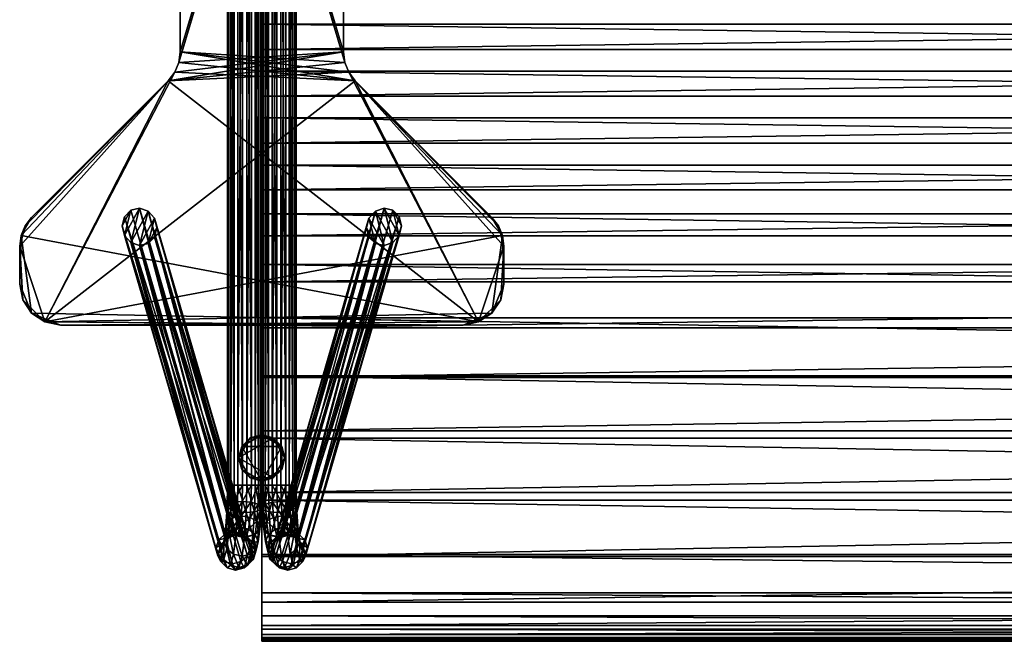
# Model space of a CAD drawing. Header units: inches. Extents: x -3.5 to 53.5, y -12.5 to 12.3.
# Tile 1 of 18: x -3.5 to 10.7, y -12.5 to -3.5. Entities that reach past the tile are written whole.
import ezdxf

# ---------------------------------------------------------------- set-up
doc = ezdxf.new("R2010")
doc.units = ezdxf.units.IN
doc.header["$MEASUREMENT"] = 0
for name, color, linetype in [('AFUCH-3-BSPT', 4, 'Continuous'), ('AFUCH-3-GDPL', 19, 'Continuous'), ('AFUCH-3-STUP', 5, 'Continuous')]:
    doc.layers.add(name, color=color, linetype=linetype)

msp = doc.modelspace()

# ---------------------------------------------------------------- meshes
at = {"layer": 'AFUCH-3-BSPT'}
mesh = msp.add_polyface(dxfattribs=at)
corners = [(-3.504, -7.283, 13.144), (-3.504, -7.283, 13.019), (-3.459, -7.509, 13.019), (-3.459, -7.509, 13.144), (-3.504, -6.732, 13.144), (-3.504, -6.732, 13.019), (-3.484, -6.579, 13.144), (-3.484, -6.579, 13.019), (-3.425, -6.437, 13.144), (-3.425, -6.437, 13.019), (-3.331, -6.315, 13.144), (-3.331, -6.315, 13.019), (-1.354, -4.338, 13.144), (-1.354, -4.338, 13.019), (-1.201, -4.073, 13.019), (-1.201, -4.073, 13.144), (-1.181, -3.92, 13.144), (-1.181, -3.92, 13.019), (-1.26, -4.215, 13.019), (-1.26, -4.215, 13.144), (-1.181, 3.92, 13.019), (-3.139, -7.829, 13.019), (1.354, -4.338, 13.019), (1.201, -4.073, 13.019), (-3.331, -7.701, 13.144), (3.139, -7.829, 13.144), (1.181, -3.92, 13.144), (1.201, 4.073, 13.144), (0, -10.191, 0.651), (-0.049, 10.191, 0.771), (-0.049, -10.191, 0.771), (-0.098, -10.191, 0.421), (-0.018, 10.191, 0.523), (-0.018, -10.191, 0.523), (-0.218, -10.191, 0.372), (-0.098, 10.191, 0.421), (-0.346, -10.191, 0.39), (-0.218, 10.191, 0.372), (-0.448, -10.191, 0.47), (-0.346, 10.191, 0.39), (-0.496, -10.191, 0.59), (-0.448, 10.191, 0.47), (-0.478, -10.191, 0.718), (-0.496, 10.191, 0.59), (-0.399, -10.191, 0.82), (-0.478, 10.191, 0.718), (-0.279, -10.191, 0.869), (-0.399, 10.191, 0.82), (-0.151, -10.191, 0.851), (-0.279, 10.191, 0.869), (-0.151, 10.191, 0.851), (-1.771, -6.182, 13.019), (-1.896, -6.681, 13.019), (-1.645, -6.225, 13.019), (-1.989, -6.577, 13.019), (-1.896, -6.212, 13.019), (-2.022, -6.44, 13.019), (-1.989, -6.307, 13.019), (-1.771, -6.724, 13.019), (-1.552, -6.329, 13.019), (-1.645, -6.694, 13.019), (-1.519, -6.466, 13.019), (-1.552, -6.6, 13.019)]
mesh.append_faces([[corners[k] for k in face] for face in [(51, 52, 53), (55, 54, 51), (58, 53, 52), (60, 59, 58)]], dxfattribs={"vtx0": -1, "vtx1": -1})
mesh.append_faces([[corners[k] for k in face] for face in [(5, 9, 13), (21, 2, 5), (21, 5, 13), (22, 21, 18), (6, 0, 24), (6, 24, 25), (12, 6, 25)]], dxfattribs={"vtx0": -1, "vtx1": -1, "vtx2": -1})
mesh.append_faces([[corners[k] for k in face] for face in [(21, 13, 18), (22, 18, 14), (22, 14, 17), (23, 17, 20), (28, 29, 30), (31, 32, 33), (34, 35, 31), (36, 37, 34), (38, 39, 36), (40, 41, 38), (42, 43, 40), (44, 45, 42), (46, 47, 44), (48, 49, 46), (30, 50, 48)]], dxfattribs={"vtx0": -1, "vtx2": -1})
mesh.append_faces([[corners[k] for k in face] for face in [(57, 56, 55), (62, 61, 60)]], dxfattribs={"vtx1": -1})
mesh.append_faces([[corners[k] for k in face] for face in [(12, 10, 6), (19, 12, 26), (15, 19, 26), (16, 15, 27), (54, 52, 51), (56, 54, 55), (59, 53, 58), (61, 59, 60)]], dxfattribs={"vtx1": -1, "vtx2": -1})
mesh.append_faces([[corners[k] for k in face] for face in [(0, 1, 2), (2, 3, 0), (0, 4, 5), (5, 1, 0), (6, 7, 5), (5, 4, 6), (6, 8, 9), (9, 7, 6), (9, 8, 10), (10, 11, 9), (10, 12, 13), (13, 11, 10), (14, 15, 16), (16, 17, 14), (14, 18, 19), (19, 15, 14), (19, 18, 13), (13, 12, 19), (20, 17, 16), (9, 11, 13), (5, 7, 9), (2, 1, 5), (6, 4, 0), (10, 8, 6)]], dxfattribs={"vtx2": -1})
mesh = msp.add_polyface(dxfattribs=at)
corners = [(-1.181, -3.92, 13.144), (-1.181, 3.92, 13.144), (-1.181, 3.92, 13.019), (-1.26, 4.215, 13.019), (-1.26, 4.215, 13.144), (-1.354, 4.338, 13.144), (-1.354, 4.338, 13.019), (-1.201, 4.073, 13.019), (-1.201, 4.073, 13.144), (-3.331, 6.315, 13.144), (-3.331, 6.315, 13.019), (-3.425, 6.437, 13.144), (-3.425, 6.437, 13.019), (-3.484, 6.579, 13.144), (-3.484, 6.579, 13.019), (-3.504, 6.732, 13.144), (-3.504, 6.732, 13.019), (-3.504, 7.283, 13.144), (-3.504, 7.283, 13.019), (-3.459, 7.509, 13.144), (-3.331, 7.701, 13.019), (3.139, 7.829, 13.019), (1.201, -4.073, 13.019), (1.181, 3.92, 13.019), (1.201, 4.073, 13.144), (1.354, 4.338, 13.144), (-3.139, 7.829, 13.144), (0, 10.191, 0.651), (-0.049, 10.191, 0.771), (0, -10.191, 0.651), (-0.018, 10.191, 0.523), (-0.018, -10.191, 0.523), (-0.098, 10.191, 0.421), (-0.098, -10.191, 0.421), (-0.218, 10.191, 0.372), (-0.218, -10.191, 0.372), (-0.346, 10.191, 0.39), (-0.346, -10.191, 0.39), (-0.448, 10.191, 0.47), (-0.448, -10.191, 0.47), (-0.496, 10.191, 0.59), (-0.496, -10.191, 0.59), (-0.478, 10.191, 0.718), (-0.478, -10.191, 0.718), (-0.399, 10.191, 0.82), (-0.399, -10.191, 0.82), (-0.279, 10.191, 0.869), (-0.279, -10.191, 0.869), (-0.151, 10.191, 0.851), (-0.151, -10.191, 0.851), (-0.049, -10.191, 0.771), (-1.771, 6.182, 13.019), (-1.989, 6.577, 13.019), (-1.896, 6.212, 13.019), (-1.896, 6.681, 13.019), (-1.645, 6.225, 13.019), (-1.771, 6.724, 13.019), (-1.552, 6.329, 13.019), (-1.645, 6.694, 13.019), (-1.519, 6.466, 13.019), (-1.552, 6.599, 13.019), (-2.022, 6.44, 13.019), (-1.989, 6.306, 13.019)]
mesh.append_faces([[corners[k] for k in face] for face in [(53, 61, 62)]], dxfattribs={"vtx0": -1})
mesh.append_faces([[corners[k] for k in face] for face in [(27, 28, 29), (30, 27, 31), (32, 30, 33), (34, 32, 35), (36, 34, 37), (38, 36, 39), (40, 38, 41), (42, 40, 43), (44, 42, 45), (46, 44, 47), (48, 46, 49), (28, 48, 50), (51, 52, 53), (55, 54, 51), (57, 56, 55), (59, 58, 57)]], dxfattribs={"vtx0": -1, "vtx1": -1})
mesh.append_faces([[corners[k] for k in face] for face in [(14, 18, 20), (14, 20, 21), (6, 14, 21), (15, 11, 5), (26, 19, 15), (26, 15, 5), (26, 4, 25)]], dxfattribs={"vtx0": -1, "vtx1": -1, "vtx2": -1})
mesh.append_faces([[corners[k] for k in face] for face in [(22, 2, 7), (23, 7, 3), (23, 3, 6), (26, 5, 4)]], dxfattribs={"vtx0": -1, "vtx2": -1})
mesh.append_faces([[corners[k] for k in face] for face in [(60, 58, 59)]], dxfattribs={"vtx1": -1})
mesh.append_faces([[corners[k] for k in face] for face in [(6, 10, 14), (1, 0, 24), (8, 1, 25), (4, 8, 25), (54, 52, 51), (56, 54, 55), (58, 56, 57), (52, 61, 53)]], dxfattribs={"vtx1": -1, "vtx2": -1})
mesh.append_faces([[corners[k] for k in face] for face in [(0, 1, 2), (3, 4, 5), (5, 6, 3), (3, 7, 8), (8, 4, 3), (8, 7, 2), (2, 1, 8), (5, 9, 10), (10, 6, 5), (11, 12, 10), (10, 9, 11), (11, 13, 14), (14, 12, 11), (14, 13, 15), (15, 16, 14), (15, 17, 18), (18, 16, 15), (18, 17, 19), (14, 16, 18), (10, 12, 14), (11, 9, 5), (15, 13, 11), (19, 17, 15)]], dxfattribs={"vtx2": -1})
mesh = msp.add_polyface(dxfattribs=at)
corners = [(0, -10.191, 0.651), (0.048, -10.191, 0.771), (0.048, 10.191, 0.771), (0.018, -10.191, 0.523), (0, 10.191, 0.651), (0.098, -10.191, 0.421), (0.018, 10.191, 0.523), (0.218, -10.191, 0.372), (0.098, 10.191, 0.421), (0.346, -10.191, 0.39), (0.218, 10.191, 0.372), (0.448, -10.191, 0.47), (0.346, 10.191, 0.39), (0.496, -10.191, 0.59), (0.448, 10.191, 0.47), (0.478, -10.191, 0.718), (0.496, 10.191, 0.59), (0.398, -10.191, 0.82), (0.478, 10.191, 0.718), (0.278, -10.191, 0.869), (0.398, 10.191, 0.82), (0.15, -10.191, 0.851), (0.278, 10.191, 0.869), (0.15, 10.191, 0.851), (1.77, -6.182, 13.019), (1.644, -6.225, 13.019), (1.896, -6.681, 13.019), (1.988, -6.577, 13.019), (1.896, -6.212, 13.019), (2.022, -6.44, 13.019), (1.988, -6.307, 13.019), (1.77, -6.724, 13.019), (1.552, -6.329, 13.019), (1.644, -6.694, 13.019), (1.518, -6.466, 13.019), (1.552, -6.6, 13.019), (1.181, 3.92, 13.144), (1.181, -3.92, 13.144), (1.181, -3.92, 13.019), (1.26, -4.215, 13.019), (1.26, -4.215, 13.144), (1.354, -4.338, 13.144), (1.354, -4.338, 13.019), (1.201, -4.073, 13.019), (1.201, -4.073, 13.144), (3.331, -6.315, 13.144), (3.331, -6.315, 13.019), (3.425, -6.437, 13.144), (3.425, -6.437, 13.019), (3.484, -6.579, 13.144), (3.484, -6.579, 13.019), (3.504, -6.732, 13.144), (3.504, -6.732, 13.019), (3.504, -7.283, 13.144), (3.504, -7.283, 13.019), (3.459, -7.509, 13.144), (3.331, -7.701, 13.019), (-3.139, -7.829, 13.019), (-1.181, -3.92, 13.019), (-1.201, 4.073, 13.019), (3.139, -7.829, 13.144), (-1.354, -4.338, 13.144), (-1.201, -4.073, 13.144), (-0.018, -10.191, 0.523), (0, 10.191, 0.651), (0, -10.191, 0.651)]
mesh.append_faces([[corners[k] for k in face] for face in [(27, 24, 26), (29, 28, 27), (32, 31, 25), (34, 33, 32)]], dxfattribs={"vtx0": -1, "vtx1": -1})
mesh.append_faces([[corners[k] for k in face] for face in [(50, 54, 56), (50, 56, 57), (42, 50, 57), (51, 47, 41), (60, 55, 51), (60, 51, 41), (61, 60, 40)]], dxfattribs={"vtx0": -1, "vtx1": -1, "vtx2": -1})
mesh.append_faces([[corners[k] for k in face] for face in [(0, 1, 2), (3, 0, 4), (5, 3, 6), (7, 5, 8), (9, 7, 10), (11, 9, 12), (13, 11, 14), (15, 13, 16), (17, 15, 18), (19, 17, 20), (21, 19, 22), (1, 21, 23), (60, 41, 40), (61, 40, 44), (61, 44, 37), (62, 37, 36), (63, 64, 65)]], dxfattribs={"vtx0": -1, "vtx2": -1})
mesh.append_faces([[corners[k] for k in face] for face in [(30, 28, 29), (35, 33, 34)]], dxfattribs={"vtx1": -1})
mesh.append_faces([[corners[k] for k in face] for face in [(24, 25, 26), (28, 24, 27), (31, 26, 25), (33, 31, 32), (42, 46, 50), (39, 42, 58), (43, 39, 58), (38, 43, 59)]], dxfattribs={"vtx1": -1, "vtx2": -1})
mesh.append_faces([[corners[k] for k in face] for face in [(36, 37, 38), (39, 40, 41), (41, 42, 39), (39, 43, 44), (44, 40, 39), (44, 43, 38), (38, 37, 44), (41, 45, 46), (46, 42, 41), (47, 48, 46), (46, 45, 47), (47, 49, 50), (50, 48, 47), (50, 49, 51), (51, 52, 50), (51, 53, 54), (54, 52, 51), (54, 53, 55), (50, 52, 54), (46, 48, 50), (47, 45, 41), (51, 49, 47), (55, 53, 51)]], dxfattribs={"vtx2": -1})
mesh = msp.add_polyface(dxfattribs=at)
corners = [(0, 10.191, 0.651), (0, -10.191, 0.651), (0.048, 10.191, 0.771), (0.018, 10.191, 0.523), (0.018, -10.191, 0.523), (0.098, 10.191, 0.421), (0.098, -10.191, 0.421), (0.218, 10.191, 0.372), (0.218, -10.191, 0.372), (0.346, 10.191, 0.39), (0.346, -10.191, 0.39), (0.448, 10.191, 0.47), (0.448, -10.191, 0.47), (0.496, 10.191, 0.59), (0.496, -10.191, 0.59), (0.478, 10.191, 0.718), (0.478, -10.191, 0.718), (0.398, 10.191, 0.82), (0.398, -10.191, 0.82), (0.278, 10.191, 0.869), (0.278, -10.191, 0.869), (0.15, 10.191, 0.851), (0.15, -10.191, 0.851), (0.048, -10.191, 0.771), (1.77, 6.182, 13.019), (1.896, 6.212, 13.019), (1.988, 6.577, 13.019), (1.896, 6.681, 13.019), (1.644, 6.225, 13.019), (1.77, 6.724, 13.019), (1.552, 6.329, 13.019), (1.644, 6.694, 13.019), (1.518, 6.466, 13.019), (1.552, 6.599, 13.019), (1.988, 6.306, 13.019), (2.022, 6.44, 13.019), (3.331, 6.315, 13.144), (1.354, 4.338, 13.144), (1.354, 4.338, 13.019), (3.331, 6.315, 13.019), (1.201, 4.073, 13.019), (1.201, 4.073, 13.144), (1.181, 3.92, 13.144), (1.181, 3.92, 13.019), (1.26, 4.215, 13.019), (1.26, 4.215, 13.144), (1.181, -3.92, 13.019), (3.504, 7.283, 13.144), (3.504, 7.283, 13.019), (3.459, 7.509, 13.019), (3.504, 6.732, 13.144), (3.504, 6.732, 13.019), (3.484, 6.579, 13.144), (3.484, 6.579, 13.019), (3.425, 6.437, 13.144), (3.425, 6.437, 13.019), (3.139, 7.829, 13.019), (-1.201, 4.073, 13.019), (-1.354, 4.338, 13.019), (-1.201, -4.073, 13.144), (-1.181, 3.92, 13.144), (3.331, 7.701, 13.144), (-3.139, 7.829, 13.144)]
mesh.append_faces([[corners[k] for k in face] for face in [(38, 55, 39)]], dxfattribs={"vtx0": -1})
mesh.append_faces([[corners[k] for k in face] for face in [(27, 24, 26), (29, 28, 27), (31, 30, 29), (26, 25, 35)]], dxfattribs={"vtx0": -1, "vtx1": -1})
mesh.append_faces([[corners[k] for k in face] for face in [(56, 49, 51), (44, 58, 56), (38, 56, 51), (38, 51, 55), (52, 47, 61), (52, 61, 62), (52, 62, 37)]], dxfattribs={"vtx0": -1, "vtx1": -1, "vtx2": -1})
mesh.append_faces([[corners[k] for k in face] for face in [(59, 42, 41), (60, 41, 45), (60, 45, 37)]], dxfattribs={"vtx0": -1, "vtx2": -1})
mesh.append_faces([[corners[k] for k in face] for face in [(33, 32, 31), (36, 54, 37)]], dxfattribs={"vtx1": -1})
mesh.append_faces([[corners[k] for k in face] for face in [(0, 1, 2), (3, 4, 0), (5, 6, 3), (7, 8, 5), (9, 10, 7), (11, 12, 9), (13, 14, 11), (15, 16, 13), (17, 18, 15), (19, 20, 17), (21, 22, 19), (2, 23, 21), (24, 25, 26), (28, 24, 27), (30, 28, 29), (32, 30, 31), (43, 46, 57), (40, 43, 58), (44, 40, 58), (38, 44, 56), (54, 52, 37)]], dxfattribs={"vtx1": -1, "vtx2": -1})
mesh.append_faces([[corners[k] for k in face] for face in [(25, 34, 35), (36, 37, 38), (38, 39, 36), (40, 41, 42), (42, 43, 40), (40, 44, 45), (45, 41, 40), (45, 44, 38), (38, 37, 45), (46, 43, 42), (47, 48, 49), (47, 50, 51), (51, 48, 47), (52, 53, 51), (51, 50, 52), (52, 54, 55), (55, 53, 52), (55, 54, 36), (36, 39, 55), (51, 53, 55), (49, 48, 51), (52, 50, 47)]], dxfattribs={"vtx2": -1})
mesh = msp.add_polyface(dxfattribs=at)
corners = [(-2.913, -7.874, 13.144), (-2.913, -7.874, 13.019), (2.913, -7.874, 13.019), (-3.139, -7.829, 13.144), (-3.139, -7.829, 13.019), (-3.331, -7.701, 13.144), (-3.331, -7.701, 13.019), (-3.459, -7.509, 13.144), (-3.459, -7.509, 13.019), (3.139, -7.829, 13.144), (-3.504, -7.283, 13.144), (0, -10.191, 0.651), (-0.006, -10.508, 0.703), (-0.018, -10.191, 0.523), (-0.054, -10.467, 0.816), (-0.049, -10.191, 0.771), (-0.156, -10.438, 0.891), (-0.151, -10.191, 0.851), (-0.283, -10.427, 0.907), (-0.279, -10.191, 0.869), (-0.404, -10.438, 0.861), (-0.399, -10.191, 0.82), (-0.484, -10.467, 0.764), (-0.478, -10.191, 0.718), (-0.503, -10.508, 0.642), (-0.496, -10.191, 0.59), (-0.455, -10.548, 0.529), (-0.448, -10.191, 0.47), (-0.354, -10.577, 0.454), (-0.346, -10.191, 0.39), (-0.226, -10.588, 0.438), (-0.218, -10.191, 0.372), (-0.106, -10.577, 0.484), (-0.098, -10.191, 0.421), (-0.025, -10.548, 0.581), (-1.771, -6.182, 13.019), (-0.528, -10.899, 1.876), (-1.896, -6.212, 13.019), (-0.403, -10.868, 1.878), (-1.645, -6.225, 13.019), (-0.28, -10.899, 1.906), (-1.552, -6.329, 13.019), (-0.194, -10.984, 1.952), (-1.519, -6.466, 13.019), (-0.166, -11.099, 2.004), (-1.552, -6.6, 13.019), (-0.205, -11.214, 2.048), (-1.645, -6.694, 13.019), (-0.301, -11.299, 2.072), (-0.426, -11.33, 2.069), (-1.989, -6.307, 13.019), (-0.623, -10.984, 1.9), (-2.022, -6.44, 13.019), (-0.663, -11.099, 1.943), (-1.989, -6.577, 13.019), (-0.635, -11.214, 1.995), (-1.896, -6.681, 13.019), (-0.549, -11.299, 2.041), (-1.771, -6.724, 13.019)]
mesh.append_faces([[corners[k] for k in face] for face in [(35, 36, 37), (39, 38, 35), (41, 40, 39), (43, 42, 41), (45, 44, 43), (47, 46, 45), (36, 50, 37)]], dxfattribs={"vtx0": -1})
mesh.append_faces([[corners[k] for k in face] for face in [(38, 36, 35), (40, 38, 39), (42, 40, 41), (44, 42, 43), (46, 44, 45), (48, 46, 47)]], dxfattribs={"vtx0": -1, "vtx1": -1})
mesh.append_faces([[corners[k] for k in face] for face in [(5, 0, 9)]], dxfattribs={"vtx0": -1, "vtx1": -1, "vtx2": -1})
mesh.append_faces([[corners[k] for k in face] for face in [(14, 12, 11), (16, 14, 15), (22, 20, 21), (24, 22, 23), (26, 24, 25), (28, 26, 27), (34, 32, 33), (12, 34, 13), (49, 48, 47)]], dxfattribs={"vtx0": -1, "vtx2": -1})
mesh.append_faces([[corners[k] for k in face] for face in [(11, 12, 13), (15, 14, 11), (17, 16, 15), (19, 18, 17), (21, 20, 19), (23, 22, 21), (25, 24, 23), (27, 26, 25), (29, 28, 27), (31, 30, 29), (33, 32, 31), (13, 34, 33), (51, 50, 36), (53, 52, 51), (55, 54, 53), (57, 56, 55), (49, 58, 57)]], dxfattribs={"vtx1": -1, "vtx2": -1})
mesh.append_faces([[corners[k] for k in face] for face in [(0, 1, 2), (3, 4, 1), (1, 0, 3), (3, 5, 6), (6, 4, 3), (5, 7, 8), (8, 6, 5), (4, 6, 8), (2, 1, 4), (5, 3, 0), (10, 7, 5), (18, 16, 17), (20, 18, 19), (30, 28, 29), (32, 30, 31), (52, 50, 51), (54, 52, 53), (56, 54, 55), (58, 56, 57), (47, 58, 49)]], dxfattribs={"vtx2": -1})
mesh = msp.add_polyface(dxfattribs=at)
corners = [(0, -10.191, 0.651), (0.018, -10.191, 0.523), (0.006, -10.508, 0.703), (0.054, -10.467, 0.816), (0.048, -10.191, 0.771), (0.155, -10.438, 0.891), (0.15, -10.191, 0.851), (0.283, -10.427, 0.907), (0.278, -10.191, 0.869), (0.403, -10.438, 0.861), (0.398, -10.191, 0.82), (0.484, -10.467, 0.764), (0.478, -10.191, 0.718), (0.503, -10.508, 0.642), (0.496, -10.191, 0.59), (0.455, -10.548, 0.529), (0.448, -10.191, 0.47), (0.354, -10.577, 0.454), (0.346, -10.191, 0.39), (0.218, -10.191, 0.372), (0.226, -10.588, 0.438), (0.105, -10.577, 0.484), (0.098, -10.191, 0.421), (0.025, -10.548, 0.581), (1.77, -6.182, 13.019), (1.896, -6.212, 13.019), (0.528, -10.899, 1.876), (0.402, -10.868, 1.878), (1.644, -6.225, 13.019), (0.28, -10.899, 1.906), (1.552, -6.329, 13.019), (0.193, -10.984, 1.952), (1.518, -6.466, 13.019), (0.166, -11.099, 2.004), (1.552, -6.6, 13.019), (0.205, -11.214, 2.048), (1.644, -6.694, 13.019), (0.3, -11.299, 2.072), (0.426, -11.33, 2.069), (1.988, -6.307, 13.019), (0.623, -10.984, 1.9), (2.022, -6.44, 13.019), (0.662, -11.099, 1.943), (1.988, -6.577, 13.019), (0.635, -11.214, 1.995), (1.896, -6.681, 13.019), (0.548, -11.299, 2.041), (1.77, -6.724, 13.019), (3.459, -7.509, 13.144), (3.459, -7.509, 13.019), (3.504, -7.283, 13.019), (3.331, -7.701, 13.144), (3.331, -7.701, 13.019), (3.139, -7.829, 13.144), (3.139, -7.829, 13.019), (2.913, -7.874, 13.144), (2.913, -7.874, 13.019), (-2.913, -7.874, 13.144), (-3.139, -7.829, 13.019)]
mesh.append_faces([[corners[k] for k in face] for face in [(7, 6, 5), (9, 8, 7), (21, 19, 20), (41, 40, 39), (43, 42, 41), (45, 44, 43), (47, 46, 45), (36, 38, 47)]], dxfattribs={"vtx0": -1})
mesh.append_faces([[corners[k] for k in face] for face in [(0, 1, 2), (4, 0, 3), (6, 4, 5), (8, 6, 7), (10, 8, 9), (12, 10, 11), (14, 12, 13), (16, 14, 15), (18, 16, 17), (19, 18, 20), (22, 19, 21), (1, 22, 23), (40, 26, 39), (42, 40, 41), (44, 42, 43), (46, 44, 45), (38, 46, 47)]], dxfattribs={"vtx0": -1, "vtx1": -1})
mesh.append_faces([[corners[k] for k in face] for face in [(52, 56, 58)]], dxfattribs={"vtx0": -1, "vtx1": -1, "vtx2": -1})
mesh.append_faces([[corners[k] for k in face] for face in [(3, 0, 2), (5, 4, 3), (11, 10, 9), (13, 12, 11), (15, 14, 13), (17, 16, 15), (23, 22, 21), (2, 1, 23), (38, 36, 37)]], dxfattribs={"vtx0": -1, "vtx2": -1})
mesh.append_faces([[corners[k] for k in face] for face in [(27, 24, 26), (29, 28, 27), (31, 30, 29), (33, 32, 31), (35, 34, 33), (37, 36, 35)]], dxfattribs={"vtx1": -1, "vtx2": -1})
mesh.append_faces([[corners[k] for k in face] for face in [(24, 25, 26), (28, 24, 27), (30, 28, 29), (32, 30, 31), (34, 32, 33), (36, 34, 35), (26, 25, 39), (48, 49, 50), (48, 51, 52), (52, 49, 48), (51, 53, 54), (54, 52, 51), (55, 56, 54), (54, 53, 55), (56, 55, 57), (52, 54, 56), (50, 49, 52), (53, 51, 48), (57, 55, 53)]], dxfattribs={"vtx2": -1})
mesh = msp.add_polyface(dxfattribs=at)
corners = [(0.402, -10.868, 1.878), (0.528, -10.899, 1.876), (0.374, -10.923, 1.647), (0.25, -10.957, 1.664), (0.28, -10.899, 1.906), (0.16, -11.048, 1.682), (0.193, -10.984, 1.952), (0.623, -10.984, 1.9), (0.498, -10.957, 1.634), (0.226, -10.588, 0.438), (0.346, -10.191, 0.39), (0.354, -10.577, 0.454), (0.22, -10.933, 1.417), (0.345, -10.9, 1.41), (0.192, -10.83, 1.19), (0.095, -10.906, 1.151), (0.07, -10.715, 0.948), (0.025, -10.791, 0.853), (0.006, -10.508, 0.703), (0.025, -10.548, 0.581), (0.318, -10.802, 1.193), (0.17, -10.659, 1.009), (0.054, -10.467, 0.816), (0.468, -10.933, 1.386), (0.44, -10.83, 1.16), (0.297, -10.638, 1.02), (0.418, -10.659, 0.978), (0.283, -10.427, 0.907), (0.403, -10.438, 0.861), (0.155, -10.438, 0.891), (0.126, -11.021, 1.405), (0.053, -11.01, 1.086), (0.046, -10.867, 0.751), (0.128, -10.923, 0.668), (0.078, -11.114, 1.013), (0.105, -10.577, 0.484), (0.249, -10.943, 0.626), (0.376, -10.923, 0.637), (0.455, -10.548, 0.529), (0.476, -10.867, 0.698), (0.521, -10.791, 0.792), (0.55, -11.01, 1.025), (0.508, -11.114, 0.961), (0.503, -10.508, 0.642), (0.5, -10.715, 0.895), (0.525, -10.906, 1.098), (0.484, -10.467, 0.764), (0.556, -11.021, 1.352)]
mesh.append_faces([[corners[k] for k in face] for face in [(3, 0, 2), (2, 1, 8), (9, 10, 11), (12, 2, 13), (14, 13, 20), (21, 20, 25), (29, 25, 27)]], dxfattribs={"vtx0": -1})
mesh.append_faces([[corners[k] for k in face] for face in [(0, 1, 2), (4, 0, 3), (6, 4, 5), (1, 7, 8), (12, 30, 3), (17, 32, 31), (32, 33, 34), (19, 35, 32), (11, 38, 37), (39, 40, 42), (38, 43, 39), (40, 44, 41), (43, 46, 40), (26, 44, 28), (45, 24, 47), (44, 26, 45)]], dxfattribs={"vtx0": -1, "vtx1": -1})
mesh.append_faces([[corners[k] for k in face] for face in [(5, 4, 3), (15, 12, 14), (17, 15, 16), (19, 17, 18), (16, 14, 21), (18, 16, 22), (22, 21, 29), (28, 44, 46), (47, 24, 23), (45, 26, 24)]], dxfattribs={"vtx0": -1, "vtx2": -1})
mesh.append_faces([[corners[k] for k in face] for face in [(23, 13, 8), (24, 20, 23), (26, 25, 24), (28, 27, 26), (35, 9, 33), (9, 11, 36)]], dxfattribs={"vtx1": -1})
mesh.append_faces([[corners[k] for k in face] for face in [(16, 15, 14), (18, 17, 16), (22, 16, 21), (15, 30, 12), (17, 31, 15), (19, 32, 17), (35, 33, 32), (38, 39, 37), (40, 41, 42), (43, 40, 39), (44, 45, 41), (46, 44, 40)]], dxfattribs={"vtx1": -1, "vtx2": -1})
mesh.append_faces([[corners[k] for k in face] for face in [(14, 12, 13), (21, 14, 20), (13, 2, 8), (20, 13, 23), (25, 20, 24), (27, 25, 26), (29, 21, 25), (12, 3, 2), (9, 36, 33), (11, 37, 36)]], dxfattribs={"vtx2": -1})
mesh = msp.add_polyface(dxfattribs=at)
corners = [(-0.403, -10.868, 1.878), (-0.374, -10.923, 1.647), (-0.528, -10.899, 1.876), (-0.25, -10.957, 1.664), (-0.28, -10.899, 1.906), (-0.16, -11.048, 1.682), (-0.194, -10.984, 1.952), (-0.499, -10.957, 1.634), (-0.623, -10.984, 1.9), (-0.22, -10.933, 1.417), (-0.345, -10.9, 1.41), (-0.192, -10.83, 1.19), (-0.095, -10.906, 1.151), (-0.07, -10.715, 0.948), (-0.025, -10.791, 0.853), (-0.006, -10.508, 0.703), (-0.025, -10.548, 0.581), (-0.319, -10.802, 1.193), (-0.17, -10.659, 1.009), (-0.054, -10.467, 0.816), (-0.468, -10.933, 1.386), (-0.44, -10.83, 1.16), (-0.297, -10.638, 1.02), (-0.418, -10.659, 0.978), (-0.283, -10.427, 0.907), (-0.404, -10.438, 0.861), (-0.156, -10.438, 0.891), (-0.126, -11.021, 1.405), (-0.054, -11.01, 1.086), (-0.046, -10.867, 0.751), (-0.078, -11.114, 1.013), (-0.128, -10.923, 0.668), (-0.106, -10.577, 0.484), (-0.226, -10.588, 0.438), (-0.249, -10.943, 0.626), (-0.354, -10.577, 0.454), (-0.376, -10.923, 0.637), (-0.455, -10.548, 0.529), (-0.476, -10.867, 0.698), (-0.521, -10.791, 0.792), (-0.508, -11.114, 0.961), (-0.55, -11.01, 1.025), (-0.503, -10.508, 0.642), (-0.5, -10.715, 0.895), (-0.525, -10.906, 1.098), (-0.484, -10.467, 0.764), (-0.556, -11.021, 1.352)]
mesh.append_faces([[corners[k] for k in face] for face in [(11, 10, 9), (18, 17, 11), (10, 7, 1), (17, 20, 10), (22, 21, 17), (24, 23, 22), (26, 22, 18), (9, 1, 3), (33, 31, 34), (35, 34, 36)]], dxfattribs={"vtx0": -1})
mesh.append_faces([[corners[k] for k in face] for face in [(13, 11, 12), (15, 13, 14), (19, 18, 13), (12, 9, 27), (14, 12, 28), (16, 14, 29), (32, 29, 31), (37, 36, 38), (39, 40, 41), (42, 38, 39), (43, 41, 44), (45, 39, 43)]], dxfattribs={"vtx0": -1, "vtx1": -1})
mesh.append_faces([[corners[k] for k in face] for face in [(5, 3, 4), (12, 11, 9), (14, 13, 12), (16, 15, 14), (13, 18, 11), (15, 19, 13), (19, 26, 18), (25, 45, 43), (46, 20, 21), (44, 21, 23)]], dxfattribs={"vtx0": -1, "vtx2": -1})
mesh.append_faces([[corners[k] for k in face] for face in [(20, 7, 10), (21, 20, 17), (23, 21, 22), (25, 23, 24), (32, 31, 33), (33, 34, 35)]], dxfattribs={"vtx1": -1})
mesh.append_faces([[corners[k] for k in face] for face in [(0, 1, 2), (4, 3, 0), (6, 5, 4), (2, 7, 8), (9, 3, 27), (14, 28, 29), (29, 30, 31), (16, 29, 32), (35, 36, 37), (38, 40, 39), (37, 38, 42), (39, 41, 43), (42, 39, 45), (23, 25, 43), (44, 46, 21), (43, 44, 23)]], dxfattribs={"vtx1": -1, "vtx2": -1})
mesh.append_faces([[corners[k] for k in face] for face in [(3, 1, 0), (1, 7, 2), (9, 10, 1), (11, 17, 10), (18, 22, 17), (26, 24, 22)]], dxfattribs={"vtx2": -1})
mesh = msp.add_polyface(dxfattribs=at)
corners = [(-0.128, -11.173, 1.694), (-0.16, -11.048, 1.682), (-0.194, -10.984, 1.952), (-0.166, -11.099, 2.004), (-0.162, -11.298, 1.698), (-0.205, -11.214, 2.048), (-0.254, -11.389, 1.693), (-0.301, -11.299, 2.072), (-0.378, -11.422, 1.68), (-0.426, -11.33, 2.069), (-0.502, -11.389, 1.663), (-0.549, -11.299, 2.041), (-0.592, -11.298, 1.646), (-0.635, -11.214, 1.995), (-0.624, -11.173, 1.633), (-0.663, -11.099, 1.943), (-0.59, -11.048, 1.629), (-0.623, -10.984, 1.9), (-0.499, -10.957, 1.634), (-0.126, -11.021, 1.405), (-0.25, -10.957, 1.664), (-0.089, -11.142, 1.377), (-0.054, -11.01, 1.086), (-0.095, -10.906, 1.151), (-0.119, -11.263, 1.341), (-0.078, -11.114, 1.013), (-0.046, -10.867, 0.751), (-0.207, -11.351, 1.306), (-0.163, -11.19, 0.952), (-0.128, -10.923, 0.668), (-0.33, -11.384, 1.283), (-0.285, -11.218, 0.918), (-0.249, -10.943, 0.626), (-0.455, -11.351, 1.276), (-0.411, -11.19, 0.921), (-0.376, -10.923, 0.637), (-0.548, -11.263, 1.288), (-0.508, -11.114, 0.961), (-0.476, -10.867, 0.698), (-0.585, -11.142, 1.316), (-0.55, -11.01, 1.025), (-0.468, -10.933, 1.386), (-0.556, -11.021, 1.352), (-0.525, -10.906, 1.098)]
mesh.append_faces([[corners[k] for k in face] for face in [(30, 6, 8), (31, 27, 30), (32, 28, 31), (33, 8, 10), (34, 30, 33), (35, 31, 34)]], dxfattribs={"vtx0": -1})
mesh.append_faces([[corners[k] for k in face] for face in [(19, 20, 1), (21, 1, 0), (22, 19, 21), (24, 0, 4), (25, 21, 24), (26, 22, 25), (27, 4, 6), (28, 24, 27), (29, 25, 28), (36, 10, 12), (37, 33, 36), (38, 34, 37), (39, 12, 14), (40, 36, 39), (42, 14, 16), (43, 39, 42), (16, 41, 42)]], dxfattribs={"vtx0": -1, "vtx1": -1})
mesh.append_faces([[corners[k] for k in face] for face in [(0, 1, 2), (4, 0, 3), (6, 4, 5), (12, 10, 11), (14, 12, 13), (16, 14, 15), (18, 16, 17), (16, 18, 41)]], dxfattribs={"vtx0": -1, "vtx2": -1})
mesh.append_faces([[corners[k] for k in face] for face in [(27, 6, 30), (28, 27, 31), (29, 28, 32), (30, 8, 33), (31, 30, 34), (32, 31, 35)]], dxfattribs={"vtx1": -1})
mesh.append_faces([[corners[k] for k in face] for face in [(3, 0, 2), (5, 4, 3), (7, 6, 5), (9, 8, 7), (11, 10, 9), (13, 12, 11), (15, 14, 13), (17, 16, 15), (19, 1, 21), (23, 19, 22), (21, 0, 24), (22, 21, 25), (24, 4, 27), (25, 24, 28), (33, 10, 36), (34, 33, 37), (35, 34, 38), (36, 12, 39), (37, 36, 40), (39, 14, 42), (40, 39, 43)]], dxfattribs={"vtx1": -1, "vtx2": -1})
mesh.append_faces([[corners[k] for k in face] for face in [(8, 6, 7), (10, 8, 9)]], dxfattribs={"vtx2": -1})
mesh = msp.add_polyface(dxfattribs=at)
corners = [(0.128, -11.173, 1.694), (0.193, -10.984, 1.952), (0.16, -11.048, 1.682), (0.166, -11.099, 2.004), (0.162, -11.298, 1.698), (0.205, -11.214, 2.048), (0.254, -11.389, 1.693), (0.3, -11.299, 2.072), (0.378, -11.422, 1.68), (0.426, -11.33, 2.069), (0.502, -11.389, 1.663), (0.548, -11.299, 2.041), (0.592, -11.298, 1.646), (0.635, -11.214, 1.995), (0.624, -11.173, 1.633), (0.662, -11.099, 1.943), (0.59, -11.048, 1.629), (0.623, -10.984, 1.9), (0.498, -10.957, 1.634), (0.126, -11.021, 1.405), (0.25, -10.957, 1.664), (0.089, -11.142, 1.377), (0.053, -11.01, 1.086), (0.095, -10.906, 1.151), (0.118, -11.263, 1.341), (0.078, -11.114, 1.013), (0.046, -10.867, 0.751), (0.206, -11.351, 1.306), (0.163, -11.19, 0.952), (0.128, -10.923, 0.668), (0.329, -11.384, 1.283), (0.285, -11.218, 0.918), (0.249, -10.943, 0.626), (0.454, -11.351, 1.276), (0.411, -11.19, 0.921), (0.376, -10.923, 0.637), (0.548, -11.263, 1.288), (0.508, -11.114, 0.961), (0.476, -10.867, 0.698), (0.585, -11.142, 1.316), (0.55, -11.01, 1.025), (0.468, -10.933, 1.386), (0.556, -11.021, 1.352), (0.525, -10.906, 1.098)]
mesh.append_faces([[corners[k] for k in face] for face in [(8, 7, 6), (10, 9, 8)]], dxfattribs={"vtx0": -1})
mesh.append_faces([[corners[k] for k in face] for face in [(3, 1, 0), (5, 3, 4), (7, 5, 6), (9, 7, 8), (11, 9, 10), (13, 11, 12), (15, 13, 14), (17, 15, 16), (19, 21, 2), (23, 22, 19), (21, 24, 0), (22, 25, 21), (24, 27, 4), (25, 28, 24), (33, 36, 10), (34, 37, 33), (35, 38, 34), (36, 39, 12), (37, 40, 36), (39, 42, 14), (40, 43, 39)]], dxfattribs={"vtx0": -1, "vtx1": -1})
mesh.append_faces([[corners[k] for k in face] for face in [(0, 1, 2), (4, 3, 0), (6, 5, 4), (12, 11, 10), (14, 13, 12), (16, 15, 14), (18, 17, 16), (16, 41, 18)]], dxfattribs={"vtx0": -1, "vtx2": -1})
mesh.append_faces([[corners[k] for k in face] for face in [(27, 30, 6), (28, 31, 27), (29, 32, 28), (30, 33, 8), (31, 34, 30), (32, 35, 31)]], dxfattribs={"vtx1": -1})
mesh.append_faces([[corners[k] for k in face] for face in [(19, 2, 20), (21, 0, 2), (22, 21, 19), (24, 4, 0), (25, 24, 21), (26, 25, 22), (27, 6, 4), (28, 27, 24), (29, 28, 25), (36, 12, 10), (37, 36, 33), (38, 37, 34), (39, 14, 12), (40, 39, 36), (42, 16, 14), (43, 42, 39), (16, 42, 41)]], dxfattribs={"vtx1": -1, "vtx2": -1})
mesh.append_faces([[corners[k] for k in face] for face in [(30, 8, 6), (31, 30, 27), (32, 31, 28), (33, 10, 8), (34, 33, 30), (35, 34, 31)]], dxfattribs={"vtx2": -1})
at = {"layer": 'AFUCH-3-GDPL'}
mesh = msp.add_polyface(dxfattribs=at)
corners = [(-0.335, -9.797, 0), (-0.29, -9.63, 0), (-0.167, -9.507, 0), (0, -9.463, 0), (0.167, -9.507, 0), (0.29, -9.63, 0), (0.335, -9.797, 0), (0.29, -9.964, 0), (0.167, -10.087, 0), (0, -10.132, 0), (-0.167, -10.087, 0), (-0.29, -9.964, 0), (-0.335, -9.797, 0.372), (-0.29, -9.964, 0.372), (-0.167, -10.087, 0.372), (0, -10.132, 0.372), (0.167, -10.087, 0.372), (0.29, -9.964, 0.372), (0.335, -9.797, 0.372), (0.29, -9.63, 0.372), (0.167, -9.507, 0.372), (0, -9.463, 0.372), (-0.167, -9.507, 0.372), (-0.29, -9.63, 0.372)]
mesh.append_faces([[corners[k] for k in face] for face in [(1, 11, 0), (12, 22, 23)]], dxfattribs={"vtx0": -1})
mesh.append_faces([[corners[k] for k in face] for face in [(5, 7, 9), (1, 3, 5), (1, 5, 9), (1, 9, 11), (16, 18, 20), (12, 14, 16), (12, 16, 20), (12, 20, 22)]], dxfattribs={"vtx0": -1, "vtx1": -1, "vtx2": -1})
mesh.append_faces([[corners[k] for k in face] for face in [(0, 12, 23), (23, 1, 0), (11, 13, 12), (12, 0, 11), (10, 14, 13), (13, 11, 10), (9, 15, 14), (14, 10, 9), (8, 16, 15), (15, 9, 8), (7, 17, 16), (16, 8, 7), (6, 18, 17), (17, 7, 6), (5, 19, 18), (18, 6, 5), (4, 20, 19), (19, 5, 4), (3, 21, 20), (20, 4, 3), (2, 22, 21), (21, 3, 2), (1, 23, 22), (22, 2, 1), (9, 10, 11), (7, 8, 9), (5, 6, 7), (3, 4, 5), (1, 2, 3), (20, 21, 22), (18, 19, 20), (16, 17, 18), (14, 15, 16), (12, 13, 14)]], dxfattribs={"vtx2": -1})
at = {"layer": 'AFUCH-3-STUP'}
mesh = msp.add_polyface(dxfattribs=at)
corners = [(0, -0.145, 17.5), (0, 0.526, 17.5), (0, 3.18, 17.449), (0, -2.164, 17.484), (0, -1.489, 17.5), (0, -0.817, 17.5), (0, -2.841, 17.464), (0, -4.876, 17.4), (0, -4.196, 17.423), (0, -3.518, 17.444), (0, -6.995, 17.276), (0, -6.263, 17.334), (0, -5.561, 17.368), (0, -8.607, 17.119), (0, -7.768, 17.213), (0, -10.408, 16.811), (0, -9.51, 16.983), (0, -11.75, 16.487), (0, -11.196, 16.649), (0, -12.278, 16.177), (0, -12.085, 16.34), (0, -12.446, 15.651), (0, -12.396, 15.963), (0, -12.424, 15.055), (0, -12.453, 15.329), (0, -12.223, 14.569), (0, -12.354, 14.804), (0, -11.224, 14.047), (0, -11.884, 14.316), (0, 10.389, 13.813), (0, -9.407, 13.47), (0, -10.299, 13.752), (0, -7.913, 13.195), (0, -8.631, 13.226), (0, -7.247, 13.195), (0, -6.584, 13.195), (0, -5.914, 13.195), (0, -5.239, 13.195), (0, -4.562, 13.195), (0, -3.884, 13.195), (0, -3.205, 13.195), (0, 1.195, 17.5), (50, 0.526, 17.5), (50, -0.145, 17.5), (50, -10.299, 13.75)]
mesh.append_faces([[corners[k] for k in face] for face in [(10, 7, 6), (10, 6, 0), (15, 13, 10), (19, 17, 15), (19, 15, 10), (23, 21, 19), (27, 25, 23), (27, 23, 19), (27, 19, 10), (27, 10, 0), (27, 0, 29), (32, 30, 27), (37, 27, 29)]], dxfattribs={"vtx0": -1, "vtx1": -1, "vtx2": -1})
mesh.append_faces([[corners[k] for k in face] for face in [(3, 5, 0), (7, 9, 6), (10, 12, 7)]], dxfattribs={"vtx0": -1, "vtx2": -1})
mesh.append_faces([[corners[k] for k in face] for face in [(0, 1, 2), (6, 3, 0), (34, 32, 27), (35, 34, 27), (36, 35, 27), (37, 36, 27), (38, 37, 29), (39, 38, 29), (40, 39, 29), (41, 1, 42), (1, 0, 43), (27, 31, 44)]], dxfattribs={"vtx1": -1, "vtx2": -1})
mesh.append_faces([[corners[k] for k in face] for face in [(3, 4, 5), (7, 8, 9), (10, 11, 12), (13, 14, 10), (15, 16, 13), (17, 18, 15), (19, 20, 17), (21, 22, 19), (23, 24, 21), (25, 26, 23), (27, 28, 25), (30, 31, 27), (32, 33, 30)]], dxfattribs={"vtx2": -1})
mesh = msp.add_polyface(dxfattribs=at)
corners = [(50, -0.817, 17.5), (50, -1.489, 17.5), (50, -2.164, 17.484), (50, -0.145, 17.5), (50, -2.841, 17.464), (50, -3.518, 17.444), (50, -4.196, 17.423), (50, -4.876, 17.4), (50, -5.561, 17.368), (50, -6.263, 17.334), (50, -6.995, 17.276), (50, -7.768, 17.213), (50, -8.607, 17.119), (50, -9.51, 16.983), (50, -10.408, 16.811), (50, -11.196, 16.649), (50, -11.75, 16.487), (50, -12.085, 16.34), (50, -12.278, 16.177), (50, -12.396, 15.963), (50, -12.446, 15.651), (50, -12.453, 15.329), (50, -12.424, 15.055), (50, -12.354, 14.804), (50, -12.223, 14.569), (50, -11.884, 14.316), (50, -11.224, 14.047), (50, 10.389, 13.813), (50, -10.299, 13.75), (50, -9.407, 13.47), (50, -8.631, 13.226), (50, -7.913, 13.195), (50, -7.247, 13.195), (50, -6.584, 13.195), (50, -5.914, 13.195), (50, -5.239, 13.195), (50, -4.562, 13.195), (50, -3.884, 13.195), (50, -3.205, 13.195), (50, -1.168, 13.195), (50, -1.847, 13.195), (0, -1.847, 13.195), (50, -0.488, 13.195), (0, -1.168, 13.195), (50, 0.191, 13.195), (0, -0.488, 13.195), (50, 0.87, 13.195), (0, 0.191, 13.195), (50, 1.55, 13.195), (0, 0.87, 13.195)]
mesh.append_faces([[corners[k] for k in face] for face in [(4, 7, 10), (3, 4, 10), (10, 12, 14), (14, 16, 18), (10, 14, 18), (18, 20, 22), (22, 24, 26), (18, 22, 26), (10, 18, 26), (3, 10, 26), (27, 3, 26), (26, 29, 31), (27, 26, 35)]], dxfattribs={"vtx0": -1, "vtx1": -1, "vtx2": -1})
mesh.append_faces([[corners[k] for k in face] for face in [(3, 2, 4), (26, 31, 32), (26, 32, 33), (26, 33, 34), (26, 34, 35), (27, 35, 36), (27, 36, 37), (27, 37, 38)]], dxfattribs={"vtx0": -1, "vtx2": -1})
mesh.append_faces([[corners[k] for k in face] for face in [(3, 0, 2), (4, 5, 7), (7, 8, 10), (39, 40, 41), (42, 39, 43), (44, 42, 45), (46, 44, 47), (48, 46, 49)]], dxfattribs={"vtx1": -1, "vtx2": -1})
mesh.append_faces([[corners[k] for k in face] for face in [(0, 1, 2), (5, 6, 7), (8, 9, 10), (10, 11, 12), (12, 13, 14), (14, 15, 16), (16, 17, 18), (18, 19, 20), (20, 21, 22), (22, 23, 24), (24, 25, 26), (26, 28, 29), (29, 30, 31)]], dxfattribs={"vtx2": -1})
mesh = msp.add_polyface(dxfattribs=at)
corners = [(50, 0.526, 17.5), (50, 1.195, 17.5), (0, 1.195, 17.5), (50, -0.145, 17.5), (0, 0.526, 17.5), (50, -1.489, 17.5), (50, -0.817, 17.5), (0, -0.817, 17.5), (50, -2.164, 17.484), (0, -1.489, 17.5), (0, -0.145, 17.5), (50, -2.841, 17.464), (0, -2.164, 17.484), (50, -4.196, 17.423), (50, -3.518, 17.444), (0, -3.518, 17.444), (50, -4.876, 17.4), (0, -4.196, 17.423), (0, -2.841, 17.464), (50, -6.263, 17.334), (50, -5.561, 17.368), (0, -5.561, 17.368), (50, -6.995, 17.276), (0, -6.263, 17.334), (0, -4.876, 17.4), (50, -7.768, 17.213), (0, -6.995, 17.276), (50, -8.607, 17.119), (0, -7.768, 17.213), (50, -9.51, 16.983), (0, -8.607, 17.119), (50, -10.408, 16.811), (0, -9.51, 16.983), (50, -11.196, 16.649), (0, -10.408, 16.811), (50, -11.75, 16.487), (0, -11.196, 16.649), (50, -12.085, 16.34), (0, -11.75, 16.487), (50, -12.278, 16.177), (0, -12.085, 16.34), (50, -12.396, 15.963), (0, -12.278, 16.177), (50, -12.446, 15.651), (0, -12.396, 15.963), (50, -12.453, 15.329), (0, -12.446, 15.651), (50, -12.424, 15.055), (0, -12.453, 15.329), (50, -12.354, 14.804), (0, -12.424, 15.055), (50, -12.223, 14.569), (0, -12.354, 14.804), (50, -11.884, 14.316), (0, -12.223, 14.569), (50, -11.224, 14.047), (0, -11.884, 14.316), (50, -10.299, 13.75), (0, -11.224, 14.047), (50, -9.407, 13.47), (0, -10.299, 13.752), (50, -8.631, 13.226), (0, -9.407, 13.47), (50, -7.913, 13.195), (0, -8.631, 13.226), (50, -7.247, 13.195), (0, -7.913, 13.195), (50, -6.584, 13.195), (0, -7.247, 13.195), (50, -5.914, 13.195), (0, -6.584, 13.195), (50, -5.239, 13.195), (0, -5.914, 13.195), (50, -4.562, 13.195), (0, -5.239, 13.195), (50, -3.884, 13.195), (0, -4.562, 13.195), (50, -3.205, 13.195), (0, -3.884, 13.195), (50, -2.526, 13.195), (0, -3.205, 13.195), (50, -1.847, 13.195), (0, -2.526, 13.195)]
mesh.append_faces([[corners[k] for k in face] for face in [(0, 1, 2), (3, 0, 4), (5, 6, 7), (8, 5, 9), (6, 3, 10), (11, 8, 12), (13, 14, 15), (16, 13, 17), (14, 11, 18), (19, 20, 21), (22, 19, 23), (20, 16, 24), (25, 22, 26), (27, 25, 28), (29, 27, 30), (31, 29, 32), (33, 31, 34), (35, 33, 36), (37, 35, 38), (45, 43, 46), (47, 45, 48), (49, 47, 50), (57, 55, 58), (59, 57, 60), (61, 59, 62), (65, 63, 66), (67, 65, 68), (69, 67, 70), (71, 69, 72), (73, 71, 74), (75, 73, 76), (77, 75, 78), (79, 77, 80), (81, 79, 82)]], dxfattribs={"vtx1": -1, "vtx2": -1})
mesh.append_faces([[corners[k] for k in face] for face in [(39, 37, 40), (41, 39, 42), (43, 41, 44), (51, 49, 52), (53, 51, 54), (55, 53, 56), (63, 61, 64)]], dxfattribs={"vtx2": -1})
mesh = msp.add_polyface(dxfattribs=at)
corners = [(0, -0.817, 17.5), (0, -1.489, 17.5), (50, -1.489, 17.5), (0, -2.164, 17.484), (50, -2.164, 17.484), (0, -0.145, 17.5), (50, -0.817, 17.5), (0, -2.841, 17.464), (50, -2.841, 17.464), (0, -3.518, 17.444), (0, -4.196, 17.423), (50, -4.196, 17.423), (0, -4.876, 17.4), (50, -4.876, 17.4), (50, -3.518, 17.444), (0, -5.561, 17.368), (0, -6.263, 17.334), (50, -6.263, 17.334), (0, -6.995, 17.276), (50, -6.995, 17.276), (50, -5.561, 17.368), (0, -7.768, 17.213), (50, -7.768, 17.213), (0, -8.607, 17.119), (50, -8.607, 17.119), (0, -9.51, 16.983), (50, -9.51, 16.983), (0, -10.408, 16.811), (50, -10.408, 16.811), (0, -11.196, 16.649), (50, -11.196, 16.649), (0, -11.75, 16.487), (50, -11.75, 16.487), (0, -12.085, 16.34), (50, -12.085, 16.34), (0, -12.278, 16.177), (50, -12.278, 16.177), (0, -12.396, 15.963), (50, -12.396, 15.963), (0, -12.446, 15.651), (50, -12.446, 15.651), (0, -12.453, 15.329), (50, -12.453, 15.329), (0, -12.424, 15.055), (50, -12.424, 15.055), (0, -12.354, 14.804), (50, -12.354, 14.804), (0, -12.223, 14.569), (50, -12.223, 14.569), (0, -11.884, 14.316), (50, -11.884, 14.316), (0, -11.224, 14.047), (50, -11.224, 14.047), (0, -10.299, 13.752), (0, -9.407, 13.47), (50, -9.407, 13.47), (0, -8.631, 13.226), (50, -8.631, 13.226), (0, -7.913, 13.195), (50, -7.913, 13.195), (0, -7.247, 13.195), (50, -7.247, 13.195), (0, -6.584, 13.195), (50, -6.584, 13.195), (0, -5.914, 13.195), (50, -5.914, 13.195), (0, -5.239, 13.195), (50, -5.239, 13.195), (0, -4.562, 13.195), (50, -4.562, 13.195), (0, -3.884, 13.195), (50, -3.884, 13.195), (0, -3.205, 13.195), (50, -3.205, 13.195), (0, -2.526, 13.195), (50, -2.526, 13.195), (0, -1.847, 13.195), (50, -1.847, 13.195), (0, -1.168, 13.195), (50, -1.168, 13.195), (0, -0.488, 13.195), (50, -0.488, 13.195), (0, 0.191, 13.195), (50, 0.191, 13.195), (0, 0.87, 13.195), (50, 0.87, 13.195)]
mesh.append_faces([[corners[k] for k in face] for face in [(0, 1, 2), (1, 3, 4), (5, 0, 6), (3, 7, 8), (9, 10, 11), (10, 12, 13), (7, 9, 14), (15, 16, 17), (16, 18, 19), (12, 15, 20), (18, 21, 22), (21, 23, 24), (23, 25, 26), (25, 27, 28), (27, 29, 30), (29, 31, 32), (37, 39, 40), (39, 41, 42), (41, 43, 44), (49, 51, 52), (53, 54, 55), (56, 58, 59), (58, 60, 61), (60, 62, 63), (62, 64, 65), (64, 66, 67), (66, 68, 69), (68, 70, 71), (70, 72, 73), (72, 74, 75), (74, 76, 77), (76, 78, 79), (78, 80, 81), (80, 82, 83), (82, 84, 85)]], dxfattribs={"vtx1": -1, "vtx2": -1})
mesh.append_faces([[corners[k] for k in face] for face in [(31, 33, 34), (33, 35, 36), (35, 37, 38), (43, 45, 46), (45, 47, 48), (47, 49, 50), (54, 56, 57)]], dxfattribs={"vtx2": -1})

doc.saveas('drawing.dxf')
